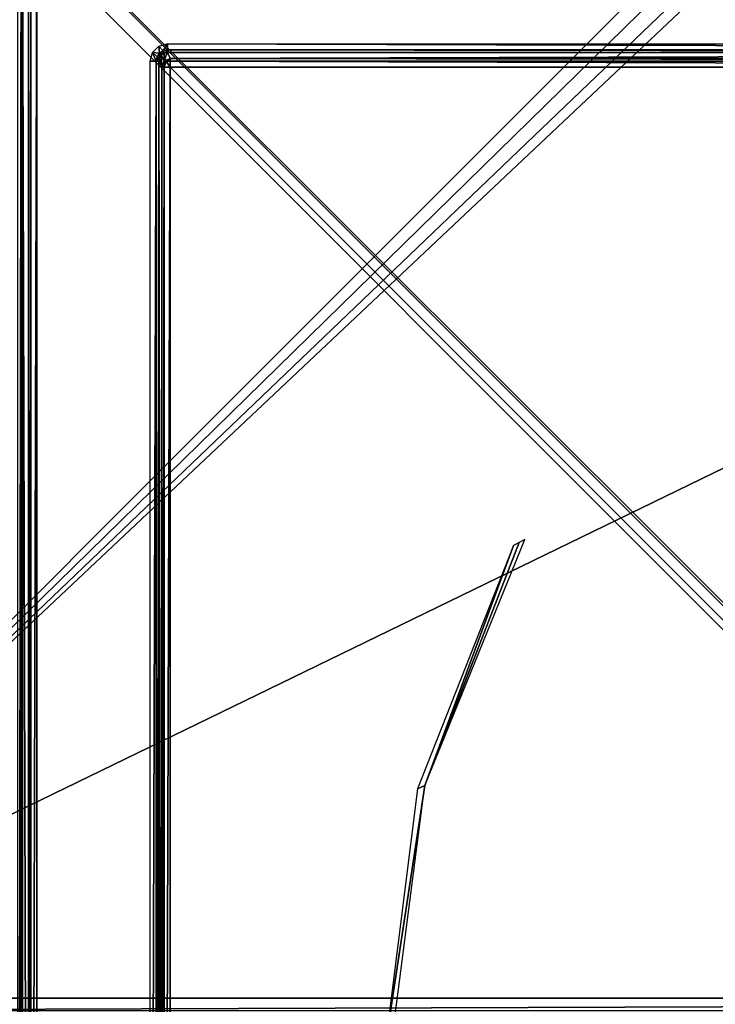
# Model space of a CAD drawing. Header units: millimetres. Extents: x -6 to 112, y 0 to 110.
# Tile 5 of 19: x 16 to 36, y 56 to 85. Entities that reach past the tile are written whole.
import ezdxf

# ---------------------------------------------------------------- set-up
doc = ezdxf.new("R2010")
doc.units = ezdxf.units.MM
doc.header["$LTSCALE"] = 159.143519
for name, color, linetype in [('112', 7, 'CONTINUOUS'), ('324', 7, 'CONTINUOUS'), ('325', 7, 'CONTINUOUS'), ('326', 7, 'CONTINUOUS'), ('336', 7, 'CONTINUOUS'), ('337', 7, 'CONTINUOUS'), ('338', 7, 'CONTINUOUS'), ('34', 7, 'CONTINUOUS'), ('344', 7, 'CONTINUOUS'), ('350', 7, 'CONTINUOUS'), ('416', 7, 'CONTINUOUS'), ('417', 7, 'CONTINUOUS'), ('46', 7, 'CONTINUOUS'), ('52', 7, 'CONTINUOUS'), ('53', 7, 'CONTINUOUS'), ('62', 7, 'CONTINUOUS'), ('67', 7, 'CONTINUOUS'), ('68', 7, 'CONTINUOUS'), ('71', 7, 'CONTINUOUS'), ('9', 7, 'CONTINUOUS')]:
    doc.layers.add(name, color=color, linetype=linetype)

msp = doc.modelspace()

# ---------------------------------------------------------------- linework, layer by layer
at = {"layer": '112', "linetype": 'CONTINUOUS'}
for points in [[(20.164, 83.754, -681.045), (20.075, 83.929, -671.036), (20.094, 84.025, -671.034), (20.164, 83.754, -681.045)], [(20.148, 84.106, -671.034), (20.164, 83.754, -681.045), (20.094, 84.025, -671.034), (20.148, 84.106, -671.034)], [(20.148, 84.106, -671.034), (20.229, 84.16, -671.036), (20.237, 83.931, -681.048), (20.148, 84.106, -671.034)], [(20.164, 83.754, -681.045), (20.148, 84.106, -671.034), (20.237, 83.931, -681.048), (20.164, 83.754, -681.045)], [(20.229, 84.16, -671.036), (20.325, 84.179, -671.038), (20.237, 83.931, -681.048), (20.229, 84.16, -671.036)], [(20.325, 84.179, -671.038), (20.414, 84.004, -681.048), (20.237, 83.931, -681.048), (20.325, 84.179, -671.038)]]:
    msp.add_3dface(points, dxfattribs=at)
at = {"layer": '324', "linetype": 'CONTINUOUS'}
for points in [[(78.181, 84.179, -671.533), (20.325, 84.179, -671.038), (20.327, 84.254, -670.864), (78.181, 84.179, -671.533)], [(20.327, 84.254, -670.864), (20.327, 84.429, -670.792), (78.183, 84.254, -671.359), (20.327, 84.254, -670.864)], [(20.327, 84.429, -670.792), (78.183, 84.429, -671.287), (78.183, 84.254, -671.359), (20.327, 84.429, -670.792)], [(78.181, 84.179, -671.533), (20.327, 84.254, -670.864), (78.183, 84.254, -671.359), (78.181, 84.179, -671.533)]]:
    msp.add_3dface(points, dxfattribs=at)
at = {"layer": '325', "linetype": 'CONTINUOUS'}
for points in [[(19.894, 84.179, -670.788), (20.077, 84.362, -670.79), (20.096, 84.16, -670.861), (19.894, 84.179, -670.788)], [(20.077, 84.362, -670.79), (20.327, 84.429, -670.792), (20.202, 84.23, -670.862), (20.077, 84.362, -670.79)], [(20.096, 84.16, -670.861), (20.077, 84.362, -670.79), (20.202, 84.23, -670.862), (20.096, 84.16, -670.861)], [(20.229, 84.16, -671.036), (20.096, 84.16, -670.861), (20.202, 84.23, -670.862), (20.229, 84.16, -671.036)], [(20.202, 84.23, -670.862), (20.327, 84.429, -670.792), (20.327, 84.254, -670.864), (20.202, 84.23, -670.862)], [(20.229, 84.16, -671.036), (20.202, 84.23, -670.862), (20.327, 84.254, -670.864), (20.229, 84.16, -671.036)], [(20.325, 84.179, -671.038), (20.229, 84.16, -671.036), (20.327, 84.254, -670.864), (20.325, 84.179, -671.038)], [(19.827, 83.929, -670.788), (19.894, 84.179, -670.788), (19.999, 83.929, -670.858), (19.827, 83.929, -670.788)], [(19.999, 83.929, -670.858), (19.894, 84.179, -670.788), (20.026, 84.054, -670.86), (19.999, 83.929, -670.858)], [(20.026, 84.054, -670.86), (19.894, 84.179, -670.788), (20.096, 84.16, -670.861), (20.026, 84.054, -670.86)], [(20.075, 83.929, -671.036), (19.999, 83.929, -670.858), (20.026, 84.054, -670.86), (20.075, 83.929, -671.036)], [(20.094, 84.025, -671.034), (20.026, 84.054, -670.86), (20.096, 84.16, -670.861), (20.094, 84.025, -671.034)], [(20.094, 84.025, -671.034), (20.075, 83.929, -671.036), (20.026, 84.054, -670.86), (20.094, 84.025, -671.034)], [(20.148, 84.106, -671.034), (20.094, 84.025, -671.034), (20.096, 84.16, -670.861), (20.148, 84.106, -671.034)], [(20.229, 84.16, -671.036), (20.148, 84.106, -671.034), (20.096, 84.16, -670.861), (20.229, 84.16, -671.036)]]:
    msp.add_3dface(points, dxfattribs=at)
at = {"layer": '326', "linetype": 'CONTINUOUS'}
for points in [[(19.827, 83.929, -670.788), (19.999, 83.929, -670.858), (19.827, 26.071, -670.788), (19.827, 83.929, -670.788)], [(19.827, 26.071, -670.788), (19.999, 83.929, -670.858), (20.002, 26.071, -670.861), (19.827, 26.071, -670.788)], [(19.999, 83.929, -670.858), (20.075, 83.929, -671.036), (20.002, 26.071, -670.861), (19.999, 83.929, -670.858)], [(20.075, 83.929, -671.036), (20.075, 26.071, -671.036), (20.002, 26.071, -670.861), (20.075, 83.929, -671.036)]]:
    msp.add_3dface(points, dxfattribs=at)
at = {"layer": '336', "linetype": 'CONTINUOUS'}
for points in [[(20.237, 26.246, -681.22), (20.164, 26.246, -681.045), (20.237, 83.754, -681.22), (20.237, 26.246, -681.22)], [(20.164, 26.246, -681.045), (20.164, 83.754, -681.045), (20.237, 83.754, -681.22), (20.164, 26.246, -681.045)], [(20.412, 83.754, -681.293), (20.237, 26.246, -681.22), (20.237, 83.754, -681.22), (20.412, 83.754, -681.293)], [(20.412, 83.754, -681.293), (20.412, 26.246, -681.293), (20.237, 26.246, -681.22), (20.412, 83.754, -681.293)]]:
    msp.add_3dface(points, dxfattribs=at)
at = {"layer": '337', "linetype": 'CONTINUOUS'}
for points in [[(20.237, 83.754, -681.22), (20.164, 83.754, -681.045), (20.237, 83.931, -681.048), (20.237, 83.754, -681.22)], [(20.237, 83.931, -681.048), (20.414, 84.004, -681.048), (20.29, 83.93, -681.171), (20.237, 83.931, -681.048)], [(20.237, 83.754, -681.22), (20.237, 83.931, -681.048), (20.29, 83.93, -681.171), (20.237, 83.754, -681.22)], [(20.412, 83.754, -681.293), (20.237, 83.754, -681.22), (20.29, 83.93, -681.171), (20.412, 83.754, -681.293)], [(20.414, 84.004, -681.048), (20.413, 83.93, -681.222), (20.29, 83.93, -681.171), (20.414, 84.004, -681.048)], [(20.413, 83.93, -681.222), (20.412, 83.754, -681.293), (20.29, 83.93, -681.171), (20.413, 83.93, -681.222)]]:
    msp.add_3dface(points, dxfattribs=at)
at = {"layer": '338', "linetype": 'CONTINUOUS'}
for points in [[(20.413, 83.93, -681.222), (20.414, 84.004, -681.048), (77.919, 83.93, -681.714), (20.413, 83.93, -681.222)], [(20.414, 84.004, -681.048), (77.921, 84.004, -681.54), (77.919, 83.93, -681.714), (20.414, 84.004, -681.048)], [(77.919, 83.754, -681.786), (20.412, 83.754, -681.293), (20.413, 83.93, -681.222), (77.919, 83.754, -681.786)], [(77.919, 83.754, -681.786), (20.413, 83.93, -681.222), (77.919, 83.93, -681.714), (77.919, 83.754, -681.786)]]:
    msp.add_3dface(points, dxfattribs=at)
at = {"layer": '34', "linetype": 'CONTINUOUS'}
for points in [[(4.667, 107.75, 282.577), (4.667, 56.479, 282.577), (55.936, 107.75, 282.138), (4.667, 107.75, 282.577)], [(55.936, 107.75, 282.138), (4.667, 56.479, 282.577), (56.296, 107.001, 282.135), (55.936, 107.75, 282.138)], [(57.831, 106.559, 282.122), (4.667, 56.479, 282.577), (110.163, 107.75, 281.674), (57.831, 106.559, 282.122)], [(4.667, 56.479, 282.577), (110.163, 56.479, 281.674), (110.163, 107.75, 281.674), (4.667, 56.479, 282.577)], [(56.296, 107.001, 282.135), (4.667, 56.479, 282.577), (57.002, 106.558, 282.129), (56.296, 107.001, 282.135)], [(57.002, 106.558, 282.129), (4.667, 56.479, 282.577), (57.831, 106.559, 282.122), (57.002, 106.558, 282.129)], [(5.417, 56.118, 282.57), (110.163, 56.479, 281.674), (4.667, 56.479, 282.577), (5.417, 56.118, 282.57)], [(109.414, 56.119, 281.68), (110.163, 56.479, 281.674), (5.417, 56.118, 282.57), (109.414, 56.119, 281.68)]]:
    msp.add_3dface(points, dxfattribs=at)
at = {"layer": '344', "linetype": 'CONTINUOUS'}
for points in [[(16.254, 22.246, -670.512), (16.254, 87.754, -670.512), (16.327, 87.754, -670.686), (16.254, 22.246, -670.512)], [(16.327, 22.246, -670.686), (16.254, 22.246, -670.512), (16.327, 87.754, -670.686), (16.327, 22.246, -670.686)], [(16.502, 87.754, -670.759), (16.327, 22.246, -670.686), (16.327, 87.754, -670.686), (16.502, 87.754, -670.759)], [(16.502, 87.754, -670.759), (16.502, 22.246, -670.759), (16.327, 22.246, -670.686), (16.502, 87.754, -670.759)]]:
    msp.add_3dface(points, dxfattribs=at)
at = {"layer": '350', "linetype": 'CONTINUOUS'}
for points in [[(16.042, 21.9, -650.596), (15.945, 21.9, -650.504), (16.041, 88.1, -650.594), (16.042, 21.9, -650.596)], [(15.945, 21.9, -650.504), (15.945, 88.1, -650.504), (16.041, 88.1, -650.594), (15.945, 21.9, -650.504)], [(16.078, 88.1, -650.722), (16.042, 21.9, -650.596), (16.041, 88.1, -650.594), (16.078, 88.1, -650.722)], [(16.078, 88.1, -650.722), (16.078, 21.9, -650.722), (16.042, 21.9, -650.596), (16.078, 88.1, -650.722)]]:
    msp.add_3dface(points, dxfattribs=at)
at = {"layer": '416', "linetype": 'CONTINUOUS'}
for points in [[(-5.338, 109.92, -632.571), (-5.338, 0.08, -632.571), (104.499, 0.08, -633.511), (-5.338, 109.92, -632.571)], [(104.499, 109.92, -633.511), (-5.338, 109.92, -632.571), (104.499, 0.08, -633.511), (104.499, 109.92, -633.511)]]:
    msp.add_3dface(points, dxfattribs=at)
at = {"layer": '417', "linetype": 'CONTINUOUS'}
for points in [[(104.247, 109.754, -643.51), (104.247, 0.246, -643.51), (-5.257, 0.246, -642.572), (104.247, 109.754, -643.51)], [(-5.257, 109.754, -642.572), (104.247, 109.754, -643.51), (-5.257, 0.246, -642.572), (-5.257, 109.754, -642.572)]]:
    msp.add_3dface(points, dxfattribs=at)
at = {"layer": '46', "linetype": 'CONTINUOUS'}
for points in [[(27.874, 62.709, 248.38), (30.805, 69.91, 248.355), (30.635, 69.826, 264.814), (27.874, 62.709, 248.38)], [(30.467, 69.741, 281.254), (27.874, 62.709, 248.38), (30.635, 69.826, 264.814), (30.467, 69.741, 281.254)], [(27.655, 62.608, 281.278), (27.874, 62.709, 248.38), (30.467, 69.741, 281.254), (27.655, 62.608, 281.278)], [(26.698, 55, 281.286), (27.874, 62.709, 248.38), (27.655, 62.608, 281.278), (26.698, 55, 281.286)], [(26.875, 55, 248.389), (27.874, 62.709, 248.38), (26.698, 55, 281.286), (26.875, 55, 248.389)]]:
    msp.add_3dface(points, dxfattribs=at)
at = {"layer": '52', "linetype": 'CONTINUOUS'}
for points in [[(20.412, 26.246, -681.293), (20.412, 83.754, -681.293), (77.919, 26.246, -681.786), (20.412, 26.246, -681.293)], [(77.919, 26.246, -681.786), (20.412, 83.754, -681.293), (77.919, 83.754, -681.786), (77.919, 26.246, -681.786)]]:
    msp.add_3dface(points, dxfattribs=at)
at = {"layer": '53', "linetype": 'CONTINUOUS'}
for points in [[(16.502, 22.246, -670.759), (16.502, 87.754, -670.759), (82.008, 87.754, -671.32), (16.502, 22.246, -670.759)], [(82.008, 22.246, -671.32), (16.502, 22.246, -670.759), (82.008, 87.754, -671.32), (82.008, 22.246, -671.32)]]:
    msp.add_3dface(points, dxfattribs=at)
at = {"layer": '62', "linetype": 'CONTINUOUS'}
for points in [[(102.589, 2.246, -632.295), (-3.162, 107.754, -631.39), (-3.162, 2.246, -631.39), (102.589, 2.246, -632.295)], [(102.589, 107.754, -632.295), (-3.162, 107.754, -631.39), (102.589, 2.246, -632.295), (102.589, 107.754, -632.295)]]:
    msp.add_3dface(points, dxfattribs=at)
at = {"layer": '67', "linetype": 'CONTINUOUS'}
for points in [[(20.164, 26.246, -681.045), (20.075, 26.071, -671.036), (20.075, 83.929, -671.036), (20.164, 26.246, -681.045)], [(20.164, 83.754, -681.045), (20.164, 26.246, -681.045), (20.075, 83.929, -671.036), (20.164, 83.754, -681.045)]]:
    msp.add_3dface(points, dxfattribs=at)
at = {"layer": '68', "linetype": 'CONTINUOUS'}
for points in [[(78.181, 84.179, -671.533), (20.414, 84.004, -681.048), (20.325, 84.179, -671.038), (78.181, 84.179, -671.533)], [(77.921, 84.004, -681.54), (20.414, 84.004, -681.048), (78.181, 84.179, -671.533), (77.921, 84.004, -681.54)]]:
    msp.add_3dface(points, dxfattribs=at)
at = {"layer": '71', "linetype": 'CONTINUOUS'}
for points in [[(16.254, 87.754, -670.512), (16.254, 22.246, -670.512), (16.078, 88.1, -650.722), (16.254, 87.754, -670.512)], [(16.254, 22.246, -670.512), (16.078, 21.9, -650.722), (16.078, 88.1, -650.722), (16.254, 22.246, -670.512)]]:
    msp.add_3dface(points, dxfattribs=at)
at = {"layer": '9', "linetype": 'CONTINUOUS'}
for points in [[(102.824, 1.052, -715.5), (-5.067, 1.052, -714.576), (-5.067, 108.948, -714.576), (102.824, 1.052, -715.5)], [(102.824, 108.948, -715.5), (102.824, 1.052, -715.5), (-5.067, 108.948, -714.576), (102.824, 108.948, -715.5)]]:
    msp.add_3dface(points, dxfattribs=at)

doc.saveas('drawing.dxf')
